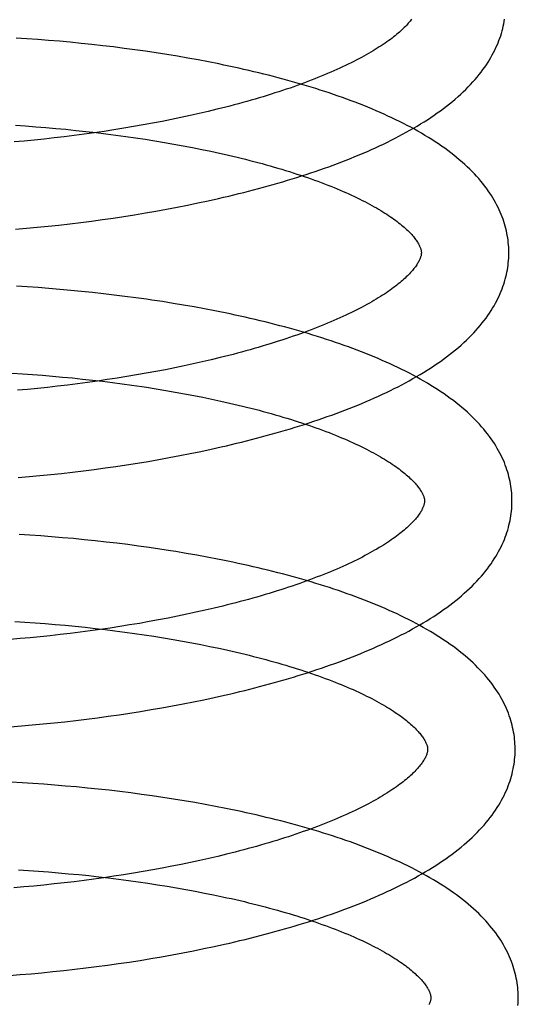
# Model space of a CAD drawing. Header units: inches. Extents: x 0 to 200, y 0 to 129.
# Tile 22 of 98: x 30.007 to 30.121, y 49.511 to 49.736. Entities that reach past the tile are written whole.
import ezdxf

# ---------------------------------------------------------------- set-up
doc = ezdxf.new("R2010")
doc.units = ezdxf.units.IN
doc.header["$LTSCALE"] = 11
doc.header["$MEASUREMENT"] = 0
doc.linetypes.add('HIDDEN', pattern=[0.2, 0.1, -0.1])
doc.layers.add('DEFAULT_2', color=8, linetype='HIDDEN')

msp = doc.modelspace()

# ---------------------------------------------------------------- linework, layer by layer
at = {"layer": 'DEFAULT_2', "color": 8, "linetype": 'HIDDEN'}
for p, q in [((30.00839, 49.73161), (30.00592, 49.73176)), ((30.01086, 49.73143), (30.00839, 49.73161)), ((30.01334, 49.73124), (30.01086, 49.73143)), ((30.01582, 49.73103), (30.01334, 49.73124)), ((30.0183, 49.73081), (30.01582, 49.73103)), ((30.02077, 49.73056), (30.0183, 49.73081)), ((30.02325, 49.7303), (30.02077, 49.73056)), ((30.02572, 49.73003), (30.02325, 49.7303)), ((30.02818, 49.72973), (30.02572, 49.73003)), ((30.03064, 49.72942), (30.02818, 49.72973)), ((30.03309, 49.72909), (30.03064, 49.72942)), ((30.03553, 49.72875), (30.03309, 49.72909)), ((30.03796, 49.72839), (30.03553, 49.72875)), ((30.04038, 49.72801), (30.03796, 49.72839)), ((30.04278, 49.72761), (30.04038, 49.72801)), ((30.04517, 49.7272), (30.04278, 49.72761)), ((30.04755, 49.72676), (30.04517, 49.7272)), ((30.04991, 49.72631), (30.04755, 49.72676)), ((30.05184, 49.71548), (30.04981, 49.71499)), ((30.04145, 49.71315), (30.0393, 49.71272)), ((30.04358, 49.71359), (30.04145, 49.71315)), ((30.04568, 49.71404), (30.04358, 49.71359)), ((30.04776, 49.71451), (30.04568, 49.71404)), ((30.04981, 49.71499), (30.04776, 49.71451)), ((30.00578, 49.71183), (30.00808, 49.71167)), ((30.00808, 49.71167), (30.01039, 49.7115)), ((30.01039, 49.7115), (30.01269, 49.71132)), ((30.01269, 49.71132), (30.015, 49.71111)), ((30.015, 49.71111), (30.0173, 49.7109)), ((30.0173, 49.7109), (30.0196, 49.71067)), ((30.02828, 49.71078), (30.02603, 49.71044)), ((30.03051, 49.71114), (30.02828, 49.71078)), ((30.03274, 49.71152), (30.03051, 49.71114)), ((30.03494, 49.7119), (30.03274, 49.71152)), ((30.03713, 49.71231), (30.03494, 49.7119)), ((30.0393, 49.71272), (30.03713, 49.71231)), ((30.01236, 49.70868), (30.01007, 49.70844)), ((30.01465, 49.70894), (30.01236, 49.70868)), ((30.01694, 49.70921), (30.01465, 49.70894)), ((30.01922, 49.70949), (30.01694, 49.70921)), ((30.0215, 49.70979), (30.01922, 49.70949)), ((30.0196, 49.71067), (30.02189, 49.71042)), ((30.02377, 49.71011), (30.0215, 49.70979)), ((30.02189, 49.71042), (30.02418, 49.71016)), ((30.02603, 49.71044), (30.02377, 49.71011)), ((30.02418, 49.71016), (30.02645, 49.70988)), ((30.02645, 49.70988), (30.02872, 49.70959)), ((30.02872, 49.70959), (30.03097, 49.70929)), ((30.03097, 49.70929), (30.03321, 49.70896)), ((30.03321, 49.70896), (30.03543, 49.70863)), ((30.03543, 49.70863), (30.03763, 49.70828)), ((30.00778, 49.70822), (30.00549, 49.70801)), ((30.01007, 49.70844), (30.00778, 49.70822)), ((30.03763, 49.70828), (30.03982, 49.70792)), ((30.03982, 49.70792), (30.04198, 49.70754)), ((30.04198, 49.70754), (30.04413, 49.70715)), ((30.04413, 49.70715), (30.04624, 49.70674)), ((30.04624, 49.70674), (30.04834, 49.70632)), ((30.04984, 49.69457), (30.05218, 49.69509)), ((30.04031, 49.69264), (30.04272, 49.6931)), ((30.04272, 49.6931), (30.04511, 49.69357)), ((30.04511, 49.69357), (30.04748, 49.69406)), ((30.04748, 49.69406), (30.04984, 49.69457)), ((30.02563, 49.69027), (30.0281, 49.69062)), ((30.0281, 49.69062), (30.03056, 49.69099)), ((30.03056, 49.69099), (30.03301, 49.69138)), ((30.03301, 49.69138), (30.03546, 49.69178)), ((30.03546, 49.69178), (30.03789, 49.6922)), ((30.03789, 49.6922), (30.04031, 49.69264)), ((30.00581, 49.68805), (30.00829, 49.68827)), ((30.00829, 49.68827), (30.01076, 49.6885)), ((30.01076, 49.6885), (30.01324, 49.68875)), ((30.01324, 49.68875), (30.01572, 49.68902)), ((30.01572, 49.68902), (30.0182, 49.68931)), ((30.0182, 49.68931), (30.02068, 49.68961)), ((30.02068, 49.68961), (30.02316, 49.68993)), ((30.02316, 49.68993), (30.02563, 49.69027)), ((30.00847, 49.67486), (30.00599, 49.67501)), ((30.01095, 49.67469), (30.00847, 49.67486)), ((30.01343, 49.6745), (30.01095, 49.67469)), ((30.01592, 49.67429), (30.01343, 49.6745)), ((30.01841, 49.67407), (30.01592, 49.67429)), ((30.02089, 49.67383), (30.01841, 49.67407)), ((30.02338, 49.67358), (30.02089, 49.67383)), ((30.02586, 49.6733), (30.02338, 49.67358)), ((30.02833, 49.67301), (30.02586, 49.6733)), ((30.0308, 49.6727), (30.02833, 49.67301)), ((30.03326, 49.67238), (30.0308, 49.6727)), ((30.03937, 49.67149), (30.03694, 49.67186)), ((30.0418, 49.6711), (30.03937, 49.67149)), ((30.04421, 49.6707), (30.0418, 49.6711)), ((30.0466, 49.67028), (30.04421, 49.6707)), ((30.04898, 49.66984), (30.0466, 49.67028)), ((30.0443, 49.6568), (30.04218, 49.65636)), ((30.04641, 49.65725), (30.0443, 49.6568)), ((30.04848, 49.65772), (30.04641, 49.65725)), ((30.05054, 49.6582), (30.04848, 49.65772)), ((30.05256, 49.65869), (30.05054, 49.6582)), ((30.00505, 49.65512), (30.00734, 49.65498)), ((30.00734, 49.65498), (30.00964, 49.65482)), ((30.00964, 49.65482), (30.01194, 49.65464)), ((30.01194, 49.65464), (30.01423, 49.65445)), ((30.01423, 49.65445), (30.01653, 49.65425)), ((30.03346, 49.65473), (30.03124, 49.65435)), ((30.03567, 49.65511), (30.03346, 49.65473)), ((30.03786, 49.65551), (30.03567, 49.65511)), ((30.04003, 49.65593), (30.03786, 49.65551)), ((30.04218, 49.65636), (30.04003, 49.65593)), ((30.01766, 49.65242), (30.01537, 49.65215)), ((30.01653, 49.65425), (30.01882, 49.65403)), ((30.01994, 49.6527), (30.01766, 49.65242)), ((30.01882, 49.65403), (30.0211, 49.65379)), ((30.02222, 49.653), (30.01994, 49.6527)), ((30.0211, 49.65379), (30.02338, 49.65354)), ((30.02449, 49.65332), (30.02222, 49.653)), ((30.02338, 49.65354), (30.02565, 49.65328)), ((30.02675, 49.65365), (30.02449, 49.65332)), ((30.02565, 49.65328), (30.02792, 49.653)), ((30.029, 49.65399), (30.02675, 49.65365)), ((30.02792, 49.653), (30.03017, 49.6527)), ((30.03124, 49.65435), (30.029, 49.65399)), ((30.03017, 49.6527), (30.0324, 49.65239)), ((30.0085, 49.65143), (30.00621, 49.65122)), ((30.01079, 49.65165), (30.0085, 49.65143)), ((30.01308, 49.65189), (30.01079, 49.65165)), ((30.01537, 49.65215), (30.01308, 49.65189)), ((30.03573, 49.6519), (30.03793, 49.65156)), ((30.03793, 49.65156), (30.04011, 49.6512)), ((30.04011, 49.6512), (30.04227, 49.65082)), ((30.04227, 49.65082), (30.04441, 49.65044)), ((30.04441, 49.65044), (30.04652, 49.65004)), ((30.04652, 49.65004), (30.04861, 49.64962)), ((30.04861, 49.64962), (30.05067, 49.6492)), ((30.04334, 49.63629), (30.04574, 49.63676)), ((30.04574, 49.63676), (30.04812, 49.63725)), ((30.04812, 49.63725), (30.05048, 49.63776)), ((30.05048, 49.63776), (30.05282, 49.63828)), ((30.02872, 49.63381), (30.03118, 49.63418)), ((30.03118, 49.63418), (30.03363, 49.63457)), ((30.03363, 49.63457), (30.03608, 49.63497)), ((30.03608, 49.63497), (30.03851, 49.6354)), ((30.03851, 49.6354), (30.04093, 49.63583)), ((30.04093, 49.63583), (30.04334, 49.63629)), ((30.01136, 49.6317), (30.01384, 49.63195)), ((30.01384, 49.63195), (30.01633, 49.63222)), ((30.01633, 49.63222), (30.01881, 49.6325)), ((30.01881, 49.6325), (30.02129, 49.6328)), ((30.02129, 49.6328), (30.02377, 49.63312)), ((30.02377, 49.63312), (30.02625, 49.63346)), ((30.02625, 49.63346), (30.02872, 49.63381)), ((30.00641, 49.63125), (30.00889, 49.63147)), ((30.00889, 49.63147), (30.01136, 49.6317)), ((30.00906, 49.61808), (30.00658, 49.61823)), ((30.01154, 49.6179), (30.00906, 49.61808)), ((30.01403, 49.61772), (30.01154, 49.6179)), ((30.01652, 49.61751), (30.01403, 49.61772)), ((30.01901, 49.61729), (30.01652, 49.61751)), ((30.0215, 49.61705), (30.01901, 49.61729)), ((30.02398, 49.6168), (30.0215, 49.61705)), ((30.02647, 49.61652), (30.02398, 49.6168)), ((30.02894, 49.61623), (30.02647, 49.61652)), ((30.03142, 49.61592), (30.02894, 49.61623)), ((30.03388, 49.6156), (30.03142, 49.61592)), ((30.03633, 49.61526), (30.03388, 49.6156)), ((30.03878, 49.6149), (30.03633, 49.61526)), ((30.04483, 49.61392), (30.04242, 49.61433)), ((30.04723, 49.6135), (30.04483, 49.61392)), ((30.04961, 49.61306), (30.04723, 49.6135)), ((30.04704, 49.60044), (30.04494, 49.59999)), ((30.04912, 49.60091), (30.04704, 49.60044)), ((30.05117, 49.60139), (30.04912, 49.60091)), ((30.05319, 49.60187), (30.05117, 49.60139)), ((30.00565, 49.59834), (30.00794, 49.5982)), ((30.00794, 49.5982), (30.01024, 49.59804)), ((30.0363, 49.59831), (30.03409, 49.59792)), ((30.03849, 49.59871), (30.0363, 49.59831)), ((30.04066, 49.59912), (30.03849, 49.59871)), ((30.04281, 49.59955), (30.04066, 49.59912)), ((30.04494, 49.59999), (30.04281, 49.59955)), ((30.01024, 49.59804), (30.01253, 49.59786)), ((30.01253, 49.59786), (30.01483, 49.59767)), ((30.01483, 49.59767), (30.01712, 49.59747)), ((30.01712, 49.59747), (30.01941, 49.59725)), ((30.02058, 49.5959), (30.0183, 49.59562)), ((30.01941, 49.59725), (30.0217, 49.59702)), ((30.02286, 49.5962), (30.02058, 49.5959)), ((30.0217, 49.59702), (30.02398, 49.59677)), ((30.02513, 49.59652), (30.02286, 49.5962)), ((30.02398, 49.59677), (30.02625, 49.5965)), ((30.02739, 49.59685), (30.02513, 49.59652)), ((30.02625, 49.5965), (30.02851, 49.59622)), ((30.02964, 49.59719), (30.02739, 49.59685)), ((30.02851, 49.59622), (30.03076, 49.59593)), ((30.03187, 49.59755), (30.02964, 49.59719)), ((30.03076, 49.59593), (30.033, 49.59562)), ((30.03409, 49.59792), (30.03187, 49.59755)), ((30.00686, 49.59442), (30.00457, 49.59422)), ((30.00914, 49.59463), (30.00686, 49.59442)), ((30.01143, 49.59485), (30.00914, 49.59463)), ((30.01372, 49.59509), (30.01143, 49.59485)), ((30.01601, 49.59535), (30.01372, 49.59509)), ((30.0183, 49.59562), (30.01601, 49.59535)), ((30.033, 49.59562), (30.03522, 49.5953)), ((30.03522, 49.5953), (30.03743, 49.59496)), ((30.03743, 49.59496), (30.03962, 49.59461)), ((30.03962, 49.59461), (30.04179, 49.59424)), ((30.04179, 49.59424), (30.04394, 49.59386)), ((30.04394, 49.59386), (30.04606, 49.59347)), ((30.04606, 49.59347), (30.04817, 49.59306)), ((30.04817, 49.59306), (30.05024, 49.59265)), ((30.04647, 49.57997), (30.04885, 49.58046)), ((30.04885, 49.58046), (30.05121, 49.58097)), ((30.05121, 49.58097), (30.05355, 49.58149)), ((30.03436, 49.57778), (30.03681, 49.57818)), ((30.03681, 49.57818), (30.03924, 49.57861)), ((30.03924, 49.57861), (30.04167, 49.57905)), ((30.04167, 49.57905), (30.04408, 49.5795)), ((30.04408, 49.5795), (30.04647, 49.57997)), ((30.01706, 49.57543), (30.01954, 49.57571)), ((30.01954, 49.57571), (30.02202, 49.57601)), ((30.02202, 49.57601), (30.0245, 49.57633)), ((30.0245, 49.57633), (30.02698, 49.57667)), ((30.02698, 49.57667), (30.02945, 49.57702)), ((30.02945, 49.57702), (30.03191, 49.57739)), ((30.03191, 49.57739), (30.03436, 49.57778)), ((30.00467, 49.57426), (30.00714, 49.57446)), ((30.00714, 49.57446), (30.00962, 49.57468)), ((30.00962, 49.57468), (30.01209, 49.57491)), ((30.01209, 49.57491), (30.01458, 49.57516)), ((30.01458, 49.57516), (30.01706, 49.57543)), ((30.00729, 49.56144), (30.00482, 49.56158)), ((30.00977, 49.56128), (30.00729, 49.56144)), ((30.01225, 49.56111), (30.00977, 49.56128)), ((30.01474, 49.56093), (30.01225, 49.56111)), ((30.01723, 49.56072), (30.01474, 49.56093)), ((30.01972, 49.5605), (30.01723, 49.56072)), ((30.02221, 49.56026), (30.01972, 49.5605)), ((30.02469, 49.56001), (30.02221, 49.56026)), ((30.02717, 49.55973), (30.02469, 49.56001)), ((30.02965, 49.55944), (30.02717, 49.55973)), ((30.03212, 49.55914), (30.02965, 49.55944)), ((30.03459, 49.55881), (30.03212, 49.55914)), ((30.03704, 49.55847), (30.03459, 49.55881)), ((30.03949, 49.55811), (30.03704, 49.55847)), ((30.04192, 49.55773), (30.03949, 49.55811)), ((30.04434, 49.55734), (30.04192, 49.55773)), ((30.04674, 49.55693), (30.04434, 49.55734)), ((30.04913, 49.5565), (30.04674, 49.55693)), ((30.05151, 49.55605), (30.04913, 49.5565)), ((30.04996, 49.54415), (30.04789, 49.54368)), ((30.05201, 49.54462), (30.04996, 49.54415)), ((30.05404, 49.54511), (30.05201, 49.54462)), ((30.03934, 49.54194), (30.03715, 49.54154)), ((30.04151, 49.54236), (30.03934, 49.54194)), ((30.04366, 49.54278), (30.04151, 49.54236)), ((30.04579, 49.54323), (30.04366, 49.54278)), ((30.04789, 49.54368), (30.04579, 49.54323)), ((30.00646, 49.54154), (30.00875, 49.5414)), ((30.00875, 49.5414), (30.01104, 49.54124)), ((30.01104, 49.54124), (30.01334, 49.54107)), ((30.01334, 49.54107), (30.01564, 49.54088)), ((30.01564, 49.54088), (30.01793, 49.54067)), ((30.01793, 49.54067), (30.02022, 49.54045)), ((30.02022, 49.54045), (30.02251, 49.54022)), ((30.02251, 49.54022), (30.02479, 49.53997)), ((30.02598, 49.53974), (30.02372, 49.53943)), ((30.02479, 49.53997), (30.02706, 49.5397)), ((30.02824, 49.54007), (30.02598, 49.53974)), ((30.02706, 49.5397), (30.02933, 49.53942)), ((30.03049, 49.54042), (30.02824, 49.54007)), ((30.03273, 49.54078), (30.03049, 49.54042)), ((30.03495, 49.54115), (30.03273, 49.54078)), ((30.03715, 49.54154), (30.03495, 49.54115)), ((30.00771, 49.53764), (30.00543, 49.53744)), ((30.01, 49.53785), (30.00771, 49.53764)), ((30.01229, 49.53807), (30.01, 49.53785)), ((30.01458, 49.53832), (30.01229, 49.53807)), ((30.01687, 49.53857), (30.01458, 49.53832)), ((30.01916, 49.53884), (30.01687, 49.53857)), ((30.02144, 49.53913), (30.01916, 49.53884)), ((30.02372, 49.53943), (30.02144, 49.53913)), ((30.02933, 49.53942), (30.03158, 49.53913)), ((30.03158, 49.53913), (30.03382, 49.53882)), ((30.03382, 49.53882), (30.03604, 49.53849)), ((30.03604, 49.53849), (30.03825, 49.53815)), ((30.03825, 49.53815), (30.04044, 49.5378)), ((30.04044, 49.5378), (30.04261, 49.53743)), ((30.04261, 49.53743), (30.04475, 49.53705)), ((30.04475, 49.53705), (30.04688, 49.53666)), ((30.04688, 49.53666), (30.04898, 49.53625)), ((30.04898, 49.53625), (30.05106, 49.53583)), ((30.04884, 49.52352), (30.05122, 49.52403)), ((30.05122, 49.52403), (30.05359, 49.52455)), ((30.03671, 49.52126), (30.03916, 49.52167)), ((30.03916, 49.52167), (30.0416, 49.52211)), ((30.0416, 49.52211), (30.04403, 49.52256)), ((30.04403, 49.52256), (30.04644, 49.52303)), ((30.04644, 49.52303), (30.04884, 49.52352)), ((30.02182, 49.51911), (30.02432, 49.51942)), ((30.02432, 49.51942), (30.02681, 49.51976)), ((30.02681, 49.51976), (30.02929, 49.5201)), ((30.02929, 49.5201), (30.03177, 49.52047)), ((30.03177, 49.52047), (30.03425, 49.52085)), ((30.03425, 49.52085), (30.03671, 49.52126)), ((30.00438, 49.51739), (30.00686, 49.51758)), ((30.00686, 49.51758), (30.00934, 49.5178)), ((30.00934, 49.5178), (30.01183, 49.51802)), ((30.01183, 49.51802), (30.01433, 49.51827)), ((30.01433, 49.51827), (30.01683, 49.51853)), ((30.01683, 49.51853), (30.01932, 49.51881)), ((30.01932, 49.51881), (30.02182, 49.51911))]:
    msp.add_line(p, q, dxfattribs=at)
for points in [[(30.09632, 49.73607), (30.09615, 49.73585), (30.09597, 49.73562), (30.09578, 49.73539), (30.09558, 49.73516), (30.09536, 49.73492), (30.09514, 49.73468), (30.0949, 49.73443), (30.09465, 49.73418), (30.09439, 49.73393), (30.09411, 49.73367), (30.09383, 49.7334), (30.09353, 49.73314), (30.09322, 49.73287), (30.09289, 49.7326), (30.09256, 49.73232), (30.09221, 49.73205), (30.09185, 49.73177), (30.09147, 49.73148), (30.09109, 49.7312), (30.09068, 49.73091), (30.09027, 49.73062), (30.08984, 49.73033), (30.0894, 49.73003), (30.08895, 49.72974), (30.08848, 49.72944), (30.088, 49.72914), (30.08751, 49.72884), (30.08701, 49.72854), (30.08649, 49.72823), (30.08595, 49.72793), (30.08541, 49.72763), (30.08485, 49.72732), (30.08427, 49.72701), (30.08369, 49.72671), (30.08309, 49.7264), (30.08248, 49.72609), (30.08185, 49.72578), (30.08121, 49.72548), (30.08056, 49.72517), (30.0799, 49.72486), (30.07923, 49.72455), (30.07854, 49.72425), (30.07784, 49.72394), (30.07713, 49.72364), (30.07641, 49.72333), (30.07567, 49.72303), (30.07493, 49.72273), (30.07417, 49.72243), (30.0734, 49.72213), (30.07261, 49.72183), (30.07182, 49.72153), (30.07102, 49.72123), (30.0702, 49.72094), (30.06937, 49.72065), (30.06854, 49.72035), (30.06769, 49.72006), (30.06683, 49.71978), (30.06596, 49.71949), (30.06509, 49.71921), (30.0642, 49.71892), (30.0633, 49.71865), (30.06239, 49.71837), (30.06148, 49.71809), (30.06055, 49.71782), (30.05962, 49.71755), (30.05867, 49.71728), (30.05772, 49.71702), (30.05676, 49.71675), (30.05579, 49.71649), (30.05481, 49.71623), (30.05383, 49.71598), (30.05284, 49.71573), (30.05184, 49.71548)], [(30.05218, 49.69509), (30.05335, 49.69536), (30.05451, 49.69563), (30.05566, 49.69591), (30.05681, 49.69619), (30.05795, 49.69648), (30.05908, 49.69677), (30.06022, 49.69706), (30.06134, 49.69736), (30.06246, 49.69766), (30.06357, 49.69797), (30.06468, 49.69828), (30.06578, 49.6986), (30.06687, 49.69892), (30.06796, 49.69924), (30.06903, 49.69957), (30.07011, 49.6999), (30.07117, 49.70024), (30.07223, 49.70058), (30.07328, 49.70093), (30.07432, 49.70128), (30.07536, 49.70164), (30.07638, 49.702), (30.0774, 49.70236), (30.07842, 49.70273), (30.07942, 49.7031), (30.08041, 49.70348), (30.0814, 49.70387), (30.08238, 49.70425), (30.08335, 49.70465), (30.08431, 49.70505), (30.08526, 49.70545), (30.08621, 49.70586), (30.08714, 49.70627), (30.08807, 49.70669), (30.08898, 49.70711), (30.08989, 49.70754), (30.09079, 49.70797), (30.09167, 49.70841), (30.09255, 49.70886), (30.09342, 49.70931), (30.09427, 49.70976), (30.09512, 49.71022), (30.09595, 49.71069), (30.09677, 49.71116), (30.09759, 49.71164), (30.09839, 49.71212), (30.09918, 49.71262), (30.09995, 49.71311), (30.10072, 49.71361), (30.10147, 49.71412), (30.10221, 49.71464), (30.10293, 49.71516), (30.10364, 49.71568), (30.10433, 49.71621), (30.10501, 49.71675), (30.10567, 49.71729), (30.10632, 49.71783), (30.10695, 49.71838), (30.10756, 49.71893), (30.10815, 49.71949), (30.10873, 49.72004), (30.10929, 49.7206), (30.10982, 49.72117), (30.11034, 49.72173), (30.11084, 49.7223), (30.11132, 49.72286), (30.11178, 49.72343), (30.11222, 49.72399), (30.11264, 49.72456), (30.11305, 49.72512), (30.11343, 49.72568), (30.1138, 49.72624), (30.11414, 49.7268), (30.11447, 49.72736), (30.11478, 49.72792), (30.11508, 49.72847), (30.11535, 49.72902), (30.11561, 49.72958), (30.11586, 49.73012), (30.11609, 49.73067), (30.1163, 49.73122), (30.1165, 49.73176), (30.11669, 49.73231), (30.11686, 49.73285), (30.11701, 49.73339), (30.11715, 49.73393), (30.11728, 49.73447), (30.1174, 49.73501), (30.1175, 49.73555), (30.11759, 49.73609)], [(30.11856, 49.68296), (30.11855, 49.68341), (30.11852, 49.68394), (30.11849, 49.68448), (30.11844, 49.68501), (30.11838, 49.68554), (30.1183, 49.68607), (30.11821, 49.68661), (30.11811, 49.68714), (30.118, 49.68768), (30.11787, 49.68821), (30.11773, 49.68874), (30.11758, 49.68928), (30.11741, 49.68981), (30.11723, 49.69035), (30.11703, 49.69089), (30.11682, 49.69142), (30.11659, 49.69196), (30.11635, 49.6925), (30.11609, 49.69305), (30.11582, 49.69359), (30.11553, 49.69413), (30.11523, 49.69468), (30.1149, 49.69522), (30.11456, 49.69577), (30.11421, 49.69632), (30.11383, 49.69687), (30.11344, 49.69742), (30.11302, 49.69797), (30.11259, 49.69852), (30.11214, 49.69907), (30.11167, 49.69962), (30.11119, 49.70016), (30.11068, 49.70071), (30.11015, 49.70126), (30.10961, 49.7018), (30.10904, 49.70235), (30.10846, 49.70289), (30.10786, 49.70342), (30.10724, 49.70396), (30.1066, 49.70449), (30.10595, 49.70502), (30.10528, 49.70554), (30.10459, 49.70606), (30.10389, 49.70657), (30.10317, 49.70707), (30.10244, 49.70758), (30.10169, 49.70807), (30.10093, 49.70856), (30.10016, 49.70904), (30.09938, 49.70952), (30.09858, 49.70999), (30.09777, 49.71045), (30.09696, 49.71091), (30.09613, 49.71136), (30.09529, 49.71181), (30.09444, 49.71224), (30.09358, 49.71268), (30.0927, 49.71311), (30.09182, 49.71353), (30.09093, 49.71394), (30.09003, 49.71435), (30.08912, 49.71476), (30.0882, 49.71516), (30.08727, 49.71555), (30.08633, 49.71594), (30.08538, 49.71633), (30.08443, 49.7167), (30.08346, 49.71708), (30.08249, 49.71745), (30.08151, 49.71781), (30.08052, 49.71817), (30.07952, 49.71852), (30.07851, 49.71887), (30.0775, 49.71921), (30.07647, 49.71955), (30.07544, 49.71988), (30.07441, 49.72021), (30.07336, 49.72054), (30.07231, 49.72086), (30.07125, 49.72117), (30.07018, 49.72148), (30.06911, 49.72179), (30.06803, 49.72209), (30.06694, 49.72239), (30.06585, 49.72268), (30.06475, 49.72297), (30.06364, 49.72325), (30.06253, 49.72353), (30.06141, 49.72381), (30.06028, 49.72408), (30.05915, 49.72434), (30.05801, 49.72461), (30.05687, 49.72486), (30.05572, 49.72512), (30.05457, 49.72536), (30.05341, 49.72561), (30.05225, 49.72585), (30.04991, 49.72631)], [(30.04834, 49.70632), (30.0504, 49.70589), (30.05142, 49.70567), (30.05244, 49.70545), (30.05345, 49.70522), (30.05445, 49.70499), (30.05544, 49.70476), (30.05642, 49.70453), (30.0574, 49.70429), (30.05836, 49.70405), (30.05932, 49.7038), (30.06027, 49.70356), (30.06121, 49.70331), (30.06214, 49.70305), (30.06307, 49.7028), (30.06398, 49.70254), (30.06488, 49.70228), (30.06577, 49.70202), (30.06666, 49.70176), (30.06753, 49.70149), (30.06839, 49.70122), (30.06925, 49.70095), (30.07009, 49.70068), (30.07092, 49.70041), (30.07174, 49.70013), (30.07255, 49.69985), (30.07335, 49.69957), (30.07413, 49.69929), (30.07491, 49.69901), (30.07567, 49.69873), (30.07642, 49.69844), (30.07716, 49.69815), (30.07789, 49.69787), (30.0786, 49.69758), (30.0793, 49.69729), (30.07999, 49.697), (30.08067, 49.69671), (30.08133, 49.69642), (30.08199, 49.69612), (30.08262, 49.69583), (30.08325, 49.69554), (30.08386, 49.69524), (30.08447, 49.69495), (30.08505, 49.69466), (30.08563, 49.69437), (30.08619, 49.69407), (30.08674, 49.69378), (30.08727, 49.69349), (30.08779, 49.6932), (30.0883, 49.69291), (30.08879, 49.69262), (30.08928, 49.69233), (30.08974, 49.69205), (30.0902, 49.69176), (30.09064, 49.69148), (30.09106, 49.6912), (30.09148, 49.69092), (30.09188, 49.69064), (30.09227, 49.69036), (30.09264, 49.69009), (30.093, 49.68982), (30.09335, 49.68955), (30.09368, 49.68929), (30.094, 49.68902), (30.09431, 49.68876), (30.09461, 49.68851), (30.0949, 49.68825), (30.09517, 49.688), (30.09543, 49.68776), (30.09568, 49.68752), (30.09591, 49.68728), (30.09613, 49.68704), (30.09635, 49.68681), (30.09655, 49.68659), (30.09674, 49.68637), (30.09692, 49.68615), (30.09709, 49.68594), (30.09724, 49.68573), (30.09739, 49.68552), (30.09753, 49.68532), (30.09766, 49.68513), (30.09778, 49.68494), (30.09789, 49.68475), (30.09799, 49.68457), (30.09808, 49.68439), (30.09817, 49.68421), (30.09824, 49.68404), (30.09831, 49.68388), (30.09837, 49.68372), (30.09841, 49.68358), (30.09845, 49.68344), (30.09849, 49.6833), (30.09851, 49.68317), (30.09853, 49.68305), (30.09855, 49.68293), (30.09856, 49.68281), (30.09856, 49.68271)], [(30.09856, 49.68271), (30.09856, 49.6826), (30.09855, 49.68249), (30.09854, 49.68237), (30.09853, 49.68225), (30.0985, 49.68212), (30.09848, 49.68199), (30.09844, 49.68185), (30.0984, 49.68171), (30.09835, 49.68155), (30.09829, 49.6814), (30.09822, 49.68123), (30.09814, 49.68105), (30.09806, 49.68088), (30.09796, 49.68069), (30.09786, 49.6805), (30.09775, 49.68031), (30.09762, 49.68011), (30.09749, 49.67991), (30.09735, 49.6797), (30.0972, 49.67949), (30.09704, 49.67928), (30.09687, 49.67906), (30.09669, 49.67883), (30.0965, 49.6786), (30.0963, 49.67837), (30.09608, 49.67813), (30.09586, 49.67789), (30.09562, 49.67764), (30.09537, 49.67739), (30.09511, 49.67713), (30.09483, 49.67688), (30.09455, 49.67662), (30.09425, 49.67635), (30.09394, 49.67608), (30.09362, 49.67581), (30.09328, 49.67554), (30.09293, 49.67526), (30.09257, 49.67498), (30.0922, 49.67469), (30.09181, 49.67441), (30.09141, 49.67412), (30.09099, 49.67383), (30.09056, 49.67354), (30.09012, 49.67324), (30.08967, 49.67295), (30.0892, 49.67265), (30.08872, 49.67235), (30.08823, 49.67205), (30.08773, 49.67175), (30.08721, 49.67144), (30.08667, 49.67114), (30.08613, 49.67083), (30.08557, 49.67053), (30.08499, 49.67022), (30.08441, 49.66991), (30.08381, 49.66961), (30.0832, 49.6693), (30.08257, 49.66899), (30.08194, 49.66868), (30.08129, 49.66838), (30.08062, 49.66807), (30.07995, 49.66776), (30.07926, 49.66746), (30.07856, 49.66715), (30.07785, 49.66685), (30.07713, 49.66654), (30.0764, 49.66624), (30.07565, 49.66594), (30.07489, 49.66564), (30.07412, 49.66534), (30.07334, 49.66504), (30.07254, 49.66474), (30.07174, 49.66444), (30.07092, 49.66415), (30.0701, 49.66386), (30.06926, 49.66356), (30.06841, 49.66327), (30.06755, 49.66299), (30.06669, 49.6627), (30.06581, 49.66242), (30.06492, 49.66213), (30.06402, 49.66185), (30.06312, 49.66158), (30.0622, 49.6613), (30.06127, 49.66103), (30.06034, 49.66076), (30.0594, 49.66049), (30.05844, 49.66023), (30.05748, 49.65996), (30.05651, 49.6597), (30.05554, 49.65944), (30.05455, 49.65919), (30.05356, 49.65894), (30.05256, 49.65869)], [(30.05282, 49.63828), (30.05399, 49.63855), (30.05515, 49.63882), (30.0563, 49.6391), (30.05745, 49.63938), (30.05859, 49.63967), (30.05973, 49.63996), (30.06086, 49.64025), (30.06199, 49.64055), (30.06311, 49.64085), (30.06422, 49.64116), (30.06533, 49.64147), (30.06643, 49.64179), (30.06752, 49.64211), (30.06861, 49.64243), (30.06969, 49.64276), (30.07076, 49.64309), (30.07183, 49.64343), (30.07289, 49.64377), (30.07394, 49.64412), (30.07498, 49.64447), (30.07602, 49.64483), (30.07705, 49.64519), (30.07807, 49.64555), (30.07908, 49.64592), (30.08009, 49.64629), (30.08108, 49.64667), (30.08207, 49.64706), (30.08305, 49.64744), (30.08402, 49.64784), (30.08498, 49.64823), (30.08594, 49.64864), (30.08688, 49.64904), (30.08782, 49.64946), (30.08874, 49.64988), (30.08966, 49.6503), (30.09057, 49.65073), (30.09147, 49.65116), (30.09235, 49.6516), (30.09323, 49.65204), (30.0941, 49.65249), (30.09496, 49.65295), (30.0958, 49.65341), (30.09664, 49.65388), (30.09746, 49.65435), (30.09828, 49.65483), (30.09908, 49.65532), (30.09987, 49.65581), (30.10064, 49.6563), (30.10141, 49.65681), (30.10216, 49.65731), (30.1029, 49.65783), (30.10363, 49.65835), (30.10433, 49.65887), (30.10503, 49.6594), (30.10571, 49.65994), (30.10637, 49.66048), (30.10702, 49.66102), (30.10765, 49.66157), (30.10826, 49.66212), (30.10886, 49.66268), (30.10943, 49.66324), (30.10999, 49.6638), (30.11053, 49.66436), (30.11105, 49.66493), (30.11155, 49.66549), (30.11203, 49.66606), (30.11249, 49.66662), (30.11293, 49.66719), (30.11336, 49.66775), (30.11376, 49.66832), (30.11414, 49.66888), (30.11451, 49.66944), (30.11486, 49.67), (30.11519, 49.67056), (30.1155, 49.67112), (30.11579, 49.67167), (30.11607, 49.67222), (30.11633, 49.67278), (30.11658, 49.67333), (30.11681, 49.67387), (30.11702, 49.67442), (30.11722, 49.67497), (30.1174, 49.67551), (30.11758, 49.67606), (30.11773, 49.6766), (30.11787, 49.67714), (30.118, 49.67768), (30.11812, 49.67822), (30.11822, 49.67876), (30.11831, 49.6793), (30.11838, 49.67983), (30.11844, 49.68037), (30.11849, 49.68091), (30.11853, 49.68144), (30.11855, 49.68198), (30.11856, 49.68252), (30.11856, 49.68296)], [(30.03694, 49.67186), (30.03571, 49.67203), (30.03326, 49.67238)], [(30.11928, 49.62617), (30.11927, 49.62662), (30.11924, 49.62716), (30.11921, 49.62769), (30.11916, 49.62823), (30.1191, 49.62876), (30.11902, 49.6293), (30.11893, 49.62983), (30.11883, 49.63037), (30.11872, 49.6309), (30.11859, 49.63144), (30.11845, 49.63197), (30.11829, 49.63251), (30.11812, 49.63305), (30.11794, 49.63359), (30.11774, 49.63413), (30.11753, 49.63467), (30.1173, 49.63521), (30.11705, 49.63575), (30.1168, 49.63629), (30.11652, 49.63684), (30.11623, 49.63738), (30.11592, 49.63793), (30.1156, 49.63848), (30.11525, 49.63903), (30.11489, 49.63958), (30.11451, 49.64013), (30.11411, 49.64068), (30.1137, 49.64123), (30.11326, 49.64179), (30.11281, 49.64234), (30.11233, 49.64289), (30.11184, 49.64345), (30.11133, 49.644), (30.11079, 49.64455), (30.11024, 49.6451), (30.10967, 49.64565), (30.10908, 49.64619), (30.10847, 49.64673), (30.10784, 49.64727), (30.1072, 49.6478), (30.10654, 49.64832), (30.10587, 49.64885), (30.10517, 49.64936), (30.10447, 49.64988), (30.10375, 49.65038), (30.10301, 49.65088), (30.10226, 49.65138), (30.1015, 49.65187), (30.10072, 49.65235), (30.09993, 49.65283), (30.09913, 49.6533), (30.09832, 49.65376), (30.09749, 49.65422), (30.09666, 49.65467), (30.09581, 49.65512), (30.09495, 49.65556), (30.09409, 49.65599), (30.09321, 49.65642), (30.09232, 49.65684), (30.09143, 49.65726), (30.09052, 49.65767), (30.0896, 49.65807), (30.08868, 49.65847), (30.08774, 49.65887), (30.0868, 49.65925), (30.08584, 49.65964), (30.08488, 49.66002), (30.08391, 49.66039), (30.08293, 49.66076), (30.08194, 49.66112), (30.08095, 49.66148), (30.07994, 49.66183), (30.07893, 49.66218), (30.07791, 49.66252), (30.07688, 49.66286), (30.07584, 49.6632), (30.0748, 49.66352), (30.07375, 49.66385), (30.07269, 49.66417), (30.07163, 49.66448), (30.07055, 49.66479), (30.06947, 49.6651), (30.06839, 49.6654), (30.06729, 49.6657), (30.06619, 49.66599), (30.06508, 49.66628), (30.06397, 49.66656), (30.06285, 49.66684), (30.06173, 49.66711), (30.06059, 49.66738), (30.05946, 49.66765), (30.05831, 49.66791), (30.05716, 49.66817), (30.05601, 49.66842), (30.05485, 49.66867), (30.05369, 49.66891), (30.05252, 49.66915), (30.05134, 49.66938), (30.04898, 49.66984)], [(30.0324, 49.65239), (30.03463, 49.65207), (30.03573, 49.6519)], [(30.05067, 49.6492), (30.0527, 49.64876), (30.05371, 49.64853), (30.05471, 49.64831), (30.0557, 49.64808), (30.05668, 49.64784), (30.05766, 49.64761), (30.05862, 49.64737), (30.05958, 49.64713), (30.06053, 49.64688), (30.06147, 49.64664), (30.0624, 49.64639), (30.06333, 49.64614), (30.06424, 49.64588), (30.06514, 49.64563), (30.06604, 49.64537), (30.06692, 49.6451), (30.0678, 49.64484), (30.06866, 49.64458), (30.06952, 49.64431), (30.07036, 49.64404), (30.07119, 49.64376), (30.07201, 49.64349), (30.07283, 49.64322), (30.07363, 49.64294), (30.07442, 49.64266), (30.07519, 49.64238), (30.07596, 49.6421), (30.07671, 49.64181), (30.07746, 49.64153), (30.07819, 49.64124), (30.0789, 49.64096), (30.07961, 49.64067), (30.0803, 49.64038), (30.08099, 49.64009), (30.08165, 49.6398), (30.08231, 49.63951), (30.08296, 49.63922), (30.08359, 49.63893), (30.08421, 49.63864), (30.08481, 49.63834), (30.08541, 49.63805), (30.08599, 49.63776), (30.08655, 49.63747), (30.08711, 49.63718), (30.08765, 49.63689), (30.08817, 49.6366), (30.08869, 49.63631), (30.08919, 49.63602), (30.08967, 49.63573), (30.09015, 49.63545), (30.09061, 49.63516), (30.09106, 49.63488), (30.09149, 49.6346), (30.09191, 49.63432), (30.09232, 49.63404), (30.09272, 49.63377), (30.0931, 49.63349), (30.09347, 49.63322), (30.09382, 49.63295), (30.09416, 49.63268), (30.09449, 49.63242), (30.09481, 49.63216), (30.09512, 49.6319), (30.09541, 49.63165), (30.09569, 49.6314), (30.09595, 49.63115), (30.09621, 49.63091), (30.09645, 49.63067), (30.09669, 49.63043), (30.09691, 49.6302), (30.09712, 49.62997), (30.09731, 49.62974), (30.0975, 49.62952), (30.09768, 49.62931), (30.09784, 49.6291), (30.098, 49.62889), (30.09814, 49.62869), (30.09828, 49.62849), (30.0984, 49.6283), (30.09852, 49.62811), (30.09863, 49.62792), (30.09873, 49.62774), (30.09882, 49.62756), (30.0989, 49.62739), (30.09898, 49.62722), (30.09904, 49.62706), (30.09909, 49.62691), (30.09914, 49.62677), (30.09918, 49.62663), (30.09921, 49.6265), (30.09924, 49.62637), (30.09925, 49.62625), (30.09927, 49.62614), (30.09928, 49.62602), (30.09928, 49.62592)], [(30.09928, 49.62592), (30.09928, 49.62581), (30.09927, 49.62569), (30.09926, 49.62557), (30.09925, 49.62545), (30.09922, 49.62532), (30.09919, 49.62519), (30.09916, 49.62505), (30.09911, 49.6249), (30.09906, 49.62474), (30.099, 49.62458), (30.09893, 49.62441), (30.09885, 49.62423), (30.09876, 49.62405), (30.09867, 49.62387), (30.09856, 49.62368), (30.09845, 49.62349), (30.09833, 49.62329), (30.09819, 49.62309), (30.09805, 49.62288), (30.0979, 49.62267), (30.09774, 49.62245), (30.09757, 49.62223), (30.09739, 49.62201), (30.09719, 49.62178), (30.09699, 49.62155), (30.09678, 49.62131), (30.09655, 49.62107), (30.09631, 49.62082), (30.09606, 49.62057), (30.0958, 49.62031), (30.09552, 49.62005), (30.09523, 49.61979), (30.09493, 49.61953), (30.09462, 49.61926), (30.0943, 49.61899), (30.09396, 49.61871), (30.09361, 49.61844), (30.09325, 49.61816), (30.09287, 49.61787), (30.09249, 49.61759), (30.09208, 49.6173), (30.09167, 49.61701), (30.09124, 49.61671), (30.0908, 49.61642), (30.09034, 49.61612), (30.08987, 49.61583), (30.08939, 49.61553), (30.0889, 49.61523), (30.08839, 49.61492), (30.08787, 49.61462), (30.08734, 49.61432), (30.08679, 49.61401), (30.08623, 49.61371), (30.08565, 49.6134), (30.08507, 49.61309), (30.08447, 49.61278), (30.08385, 49.61248), (30.08323, 49.61217), (30.08259, 49.61186), (30.08194, 49.61156), (30.08128, 49.61125), (30.0806, 49.61094), (30.07991, 49.61064), (30.07921, 49.61033), (30.0785, 49.61003), (30.07778, 49.60972), (30.07704, 49.60942), (30.0763, 49.60912), (30.07554, 49.60882), (30.07476, 49.60852), (30.07398, 49.60822), (30.07319, 49.60792), (30.07238, 49.60762), (30.07157, 49.60733), (30.07074, 49.60704), (30.0699, 49.60675), (30.06905, 49.60646), (30.06819, 49.60617), (30.06733, 49.60588), (30.06645, 49.6056), (30.06556, 49.60532), (30.06466, 49.60504), (30.06375, 49.60476), (30.06284, 49.60449), (30.06191, 49.60421), (30.06098, 49.60394), (30.06003, 49.60368), (30.05908, 49.60341), (30.05812, 49.60315), (30.05715, 49.60289), (30.05617, 49.60263), (30.05519, 49.60238), (30.05419, 49.60212), (30.05319, 49.60187)], [(30.05355, 49.58149), (30.05472, 49.58176), (30.05588, 49.58204), (30.05703, 49.58231), (30.05818, 49.58259), (30.05932, 49.58288), (30.06046, 49.58317), (30.06159, 49.58346), (30.06272, 49.58376), (30.06384, 49.58407), (30.06495, 49.58437), (30.06606, 49.58468), (30.06716, 49.585), (30.06826, 49.58532), (30.06934, 49.58564), (30.07042, 49.58597), (30.0715, 49.58631), (30.07256, 49.58664), (30.07362, 49.58699), (30.07467, 49.58733), (30.07572, 49.58768), (30.07675, 49.58804), (30.07778, 49.5884), (30.0788, 49.58876), (30.07981, 49.58913), (30.08082, 49.58951), (30.08181, 49.58989), (30.0828, 49.59027), (30.08378, 49.59066), (30.08475, 49.59105), (30.08572, 49.59145), (30.08667, 49.59185), (30.08761, 49.59226), (30.08855, 49.59267), (30.08948, 49.59309), (30.09039, 49.59351), (30.0913, 49.59394), (30.0922, 49.59438), (30.09309, 49.59481), (30.09396, 49.59526), (30.09483, 49.59571), (30.09569, 49.59616), (30.09653, 49.59663), (30.09737, 49.59709), (30.09819, 49.59757), (30.09901, 49.59805), (30.09981, 49.59853), (30.1006, 49.59902), (30.10138, 49.59952), (30.10215, 49.60002), (30.1029, 49.60053), (30.10364, 49.60105), (30.10436, 49.60157), (30.10507, 49.60209), (30.10577, 49.60262), (30.10644, 49.60316), (30.10711, 49.6037), (30.10775, 49.60424), (30.10838, 49.60479), (30.10899, 49.60534), (30.10959, 49.6059), (30.11016, 49.60646), (30.11072, 49.60702), (30.11126, 49.60758), (30.11178, 49.60814), (30.11228, 49.60871), (30.11276, 49.60927), (30.11322, 49.60984), (30.11366, 49.6104), (30.11408, 49.61096), (30.11448, 49.61153), (30.11486, 49.61209), (30.11523, 49.61265), (30.11558, 49.61321), (30.11591, 49.61377), (30.11622, 49.61432), (30.11651, 49.61488), (30.11679, 49.61543), (30.11705, 49.61598), (30.1173, 49.61653), (30.11753, 49.61708), (30.11774, 49.61763), (30.11794, 49.61818), (30.11812, 49.61872), (30.1183, 49.61926), (30.11845, 49.61981), (30.11859, 49.62035), (30.11872, 49.62089), (30.11884, 49.62143), (30.11894, 49.62197), (30.11903, 49.6225), (30.1191, 49.62304), (30.11916, 49.62358), (30.11921, 49.62412), (30.11925, 49.62465), (30.11927, 49.62519), (30.11928, 49.62573), (30.11928, 49.62617)], [(30.04242, 49.61433), (30.04121, 49.61452), (30.03878, 49.6149)], [(30.12, 49.56938), (30.11999, 49.56983), (30.11996, 49.57037), (30.11993, 49.5709), (30.11988, 49.57144), (30.11982, 49.57197), (30.11974, 49.57251), (30.11965, 49.57304), (30.11955, 49.57358), (30.11943, 49.57412), (30.11931, 49.57465), (30.11916, 49.57519), (30.11901, 49.57573), (30.11884, 49.57626), (30.11865, 49.5768), (30.11846, 49.57734), (30.11824, 49.57788), (30.11801, 49.57843), (30.11777, 49.57897), (30.11751, 49.57951), (30.11724, 49.58006), (30.11694, 49.5806), (30.11663, 49.58115), (30.11631, 49.5817), (30.11596, 49.58225), (30.1156, 49.5828), (30.11522, 49.58335), (30.11482, 49.5839), (30.11441, 49.58446), (30.11397, 49.58501), (30.11351, 49.58557), (30.11304, 49.58612), (30.11254, 49.58667), (30.11203, 49.58722), (30.1115, 49.58777), (30.11094, 49.58832), (30.11037, 49.58887), (30.10978, 49.58941), (30.10917, 49.58995), (30.10855, 49.59049), (30.1079, 49.59102), (30.10724, 49.59155), (30.10656, 49.59207), (30.10587, 49.59259), (30.10516, 49.5931), (30.10444, 49.59361), (30.10371, 49.59411), (30.10296, 49.5946), (30.10219, 49.59509), (30.10142, 49.59557), (30.10063, 49.59605), (30.09982, 49.59652), (30.09901, 49.59698), (30.09819, 49.59744), (30.09735, 49.59789), (30.0965, 49.59834), (30.09565, 49.59878), (30.09478, 49.59921), (30.0939, 49.59964), (30.09301, 49.60006), (30.09211, 49.60048), (30.0912, 49.60089), (30.09029, 49.6013), (30.08936, 49.6017), (30.08842, 49.60209), (30.08748, 49.60248), (30.08652, 49.60286), (30.08556, 49.60324), (30.08459, 49.60361), (30.08361, 49.60398), (30.08262, 49.60435), (30.08162, 49.6047), (30.08061, 49.60506), (30.0796, 49.60541), (30.07858, 49.60575), (30.07755, 49.60609), (30.07651, 49.60642), (30.07547, 49.60675), (30.07441, 49.60707), (30.07335, 49.60739), (30.07229, 49.60771), (30.07121, 49.60802), (30.07013, 49.60833), (30.06904, 49.60863), (30.06795, 49.60892), (30.06685, 49.60922), (30.06574, 49.6095), (30.06462, 49.60979), (30.0635, 49.61007), (30.06237, 49.61034), (30.06124, 49.61061), (30.0601, 49.61088), (30.05896, 49.61114), (30.05781, 49.61139), (30.05665, 49.61164), (30.05549, 49.61189), (30.05433, 49.61214), (30.05316, 49.61237), (30.05198, 49.61261), (30.04961, 49.61306)], [(30.05024, 49.59265), (30.05229, 49.59221), (30.05331, 49.59199), (30.05431, 49.59177), (30.05531, 49.59154), (30.0563, 49.59131), (30.05729, 49.59108), (30.05826, 49.59085), (30.05923, 49.59061), (30.06019, 49.59037), (30.06114, 49.59012), (30.06208, 49.58988), (30.06301, 49.58963), (30.06394, 49.58938), (30.06485, 49.58912), (30.06576, 49.58887), (30.06665, 49.58861), (30.06754, 49.58835), (30.06841, 49.58808), (30.06928, 49.58782), (30.07013, 49.58755), (30.07098, 49.58728), (30.07181, 49.58701), (30.07263, 49.58673), (30.07345, 49.58646), (30.07425, 49.58618), (30.07504, 49.5859), (30.07582, 49.58562), (30.07659, 49.58534), (30.07734, 49.58506), (30.07808, 49.58477), (30.07882, 49.58449), (30.07953, 49.5842), (30.08024, 49.58391), (30.08094, 49.58363), (30.08162, 49.58334), (30.08229, 49.58305), (30.08295, 49.58276), (30.08359, 49.58246), (30.08423, 49.58217), (30.08485, 49.58188), (30.08546, 49.58159), (30.08605, 49.5813), (30.08663, 49.58101), (30.0872, 49.58071), (30.08776, 49.58042), (30.0883, 49.58013), (30.08883, 49.57984), (30.08934, 49.57955), (30.08985, 49.57927), (30.09033, 49.57898), (30.09081, 49.57869), (30.09127, 49.57841), (30.09172, 49.57813), (30.09216, 49.57784), (30.09258, 49.57756), (30.09299, 49.57729), (30.09338, 49.57701), (30.09377, 49.57674), (30.09414, 49.57646), (30.0945, 49.5762), (30.09484, 49.57593), (30.09517, 49.57567), (30.09549, 49.57541), (30.09579, 49.57515), (30.09609, 49.57489), (30.09637, 49.57464), (30.09664, 49.57439), (30.0969, 49.57415), (30.09714, 49.57391), (30.09737, 49.57367), (30.0976, 49.57344), (30.09781, 49.57321), (30.09801, 49.57299), (30.09819, 49.57277), (30.09837, 49.57255), (30.09854, 49.57234), (30.0987, 49.57213), (30.09884, 49.57193), (30.09898, 49.57173), (30.09911, 49.57153), (30.09922, 49.57135), (30.09933, 49.57116), (30.09943, 49.57098), (30.09952, 49.5708), (30.09961, 49.57063), (30.09968, 49.57047), (30.09975, 49.57031), (30.0998, 49.57015), (30.09985, 49.57), (30.09989, 49.56986), (30.09993, 49.56973), (30.09995, 49.5696), (30.09997, 49.56947), (30.09999, 49.56935), (30.1, 49.56923), (30.1, 49.56912)], [(30.05359, 49.52455), (30.05476, 49.52481), (30.05593, 49.52509), (30.05709, 49.52536), (30.05825, 49.52564), (30.0594, 49.52593), (30.06055, 49.52622), (30.06169, 49.52651), (30.06283, 49.52681), (30.06396, 49.52711), (30.06508, 49.52742), (30.0662, 49.52773), (30.06731, 49.52804), (30.06842, 49.52836), (30.06951, 49.52869), (30.0706, 49.52902), (30.07169, 49.52935), (30.07276, 49.52969), (30.07383, 49.53003), (30.07489, 49.53038), (30.07595, 49.53073), (30.07699, 49.53108), (30.07803, 49.53144), (30.07906, 49.53181), (30.08008, 49.53218), (30.0811, 49.53255), (30.0821, 49.53293), (30.0831, 49.53331), (30.08409, 49.5337), (30.08507, 49.53409), (30.08604, 49.53449), (30.087, 49.5349), (30.08796, 49.5353), (30.0889, 49.53572), (30.08984, 49.53614), (30.09076, 49.53656), (30.09168, 49.53699), (30.09259, 49.53742), (30.09348, 49.53786), (30.09437, 49.53831), (30.09525, 49.53876), (30.09611, 49.53922), (30.09697, 49.53968), (30.09781, 49.54015), (30.09864, 49.54062), (30.09946, 49.5411), (30.10027, 49.54158), (30.10107, 49.54208), (30.10186, 49.54257), (30.10263, 49.54308), (30.10339, 49.54359), (30.10414, 49.5441), (30.10487, 49.54463), (30.10559, 49.54515), (30.10629, 49.54568), (30.10698, 49.54622), (30.10765, 49.54676), (30.10831, 49.54731), (30.10894, 49.54786), (30.10956, 49.54841), (30.11017, 49.54897), (30.11075, 49.54954), (30.11132, 49.5501), (30.11186, 49.55067), (30.11239, 49.55123), (30.1129, 49.5518), (30.11338, 49.55237), (30.11385, 49.55294), (30.1143, 49.55351), (30.11473, 49.55408), (30.11514, 49.55464), (30.11553, 49.55521), (30.1159, 49.55578), (30.11625, 49.55634), (30.11658, 49.5569), (30.1169, 49.55746), (30.1172, 49.55802), (30.11748, 49.55858), (30.11774, 49.55913), (30.11799, 49.55969), (30.11822, 49.56024), (30.11844, 49.56079), (30.11864, 49.56134), (30.11883, 49.56188), (30.119, 49.56243), (30.11916, 49.56298), (30.1193, 49.56352), (30.11943, 49.56406), (30.11955, 49.56461), (30.11965, 49.56515), (30.11974, 49.56569), (30.11982, 49.56623), (30.11988, 49.56677), (30.11993, 49.56731), (30.11997, 49.56785), (30.11999, 49.56839), (30.12, 49.56893), (30.12, 49.56938)], [(30.1, 49.56913), (30.1, 49.56902), (30.09999, 49.56891), (30.09998, 49.56879), (30.09997, 49.56867), (30.09995, 49.56854), (30.09992, 49.56841), (30.09988, 49.56827), (30.09984, 49.56813), (30.09979, 49.56797), (30.09973, 49.56781), (30.09966, 49.56765), (30.09958, 49.56747), (30.0995, 49.56729), (30.0994, 49.56711), (30.0993, 49.56692), (30.09919, 49.56673), (30.09906, 49.56653), (30.09893, 49.56633), (30.09879, 49.56612), (30.09864, 49.56591), (30.09848, 49.56569), (30.09831, 49.56548), (30.09813, 49.56525), (30.09794, 49.56502), (30.09774, 49.56479), (30.09752, 49.56455), (30.0973, 49.56431), (30.09706, 49.56406), (30.09681, 49.56381), (30.09655, 49.56356), (30.09628, 49.5633), (30.09599, 49.56304), (30.09569, 49.56277), (30.09538, 49.5625), (30.09506, 49.56223), (30.09473, 49.56196), (30.09438, 49.56168), (30.09402, 49.5614), (30.09364, 49.56112), (30.09325, 49.56083), (30.09285, 49.56054), (30.09244, 49.56025), (30.09201, 49.55996), (30.09157, 49.55966), (30.09112, 49.55937), (30.09065, 49.55907), (30.09017, 49.55877), (30.08968, 49.55847), (30.08918, 49.55817), (30.08866, 49.55787), (30.08813, 49.55756), (30.08758, 49.55726), (30.08702, 49.55695), (30.08645, 49.55665), (30.08586, 49.55634), (30.08526, 49.55603), (30.08465, 49.55572), (30.08403, 49.55542), (30.08339, 49.55511), (30.08274, 49.5548), (30.08208, 49.5545), (30.08141, 49.55419), (30.08072, 49.55388), (30.08002, 49.55358), (30.07931, 49.55327), (30.07859, 49.55297), (30.07786, 49.55267), (30.07711, 49.55236), (30.07635, 49.55206), (30.07558, 49.55176), (30.0748, 49.55146), (30.07401, 49.55117), (30.0732, 49.55087), (30.07239, 49.55057), (30.07156, 49.55028), (30.07073, 49.54999), (30.06988, 49.5497), (30.06902, 49.54941), (30.06815, 49.54913), (30.06728, 49.54884), (30.06639, 49.54856), (30.06549, 49.54828), (30.06459, 49.548), (30.06367, 49.54773), (30.06275, 49.54746), (30.06181, 49.54719), (30.06087, 49.54692), (30.05992, 49.54665), (30.05896, 49.54639), (30.05799, 49.54613), (30.05701, 49.54587), (30.05603, 49.54562), (30.05504, 49.54536), (30.05404, 49.54511)], [(30.12072, 49.51259), (30.12071, 49.51304), (30.12068, 49.51357), (30.12065, 49.51411), (30.1206, 49.51465), (30.12054, 49.51518), (30.12046, 49.51572), (30.12037, 49.51625), (30.12027, 49.51679), (30.12015, 49.51732), (30.12003, 49.51786), (30.11988, 49.5184), (30.11973, 49.51894), (30.11956, 49.51947), (30.11937, 49.52001), (30.11918, 49.52055), (30.11896, 49.52109), (30.11873, 49.52163), (30.11849, 49.52218), (30.11823, 49.52272), (30.11796, 49.52326), (30.11766, 49.52381), (30.11736, 49.52436), (30.11703, 49.52491), (30.11669, 49.52546), (30.11632, 49.52601), (30.11594, 49.52656), (30.11555, 49.52711), (30.11513, 49.52767), (30.11469, 49.52822), (30.11424, 49.52877), (30.11376, 49.52933), (30.11327, 49.52988), (30.11275, 49.53043), (30.11222, 49.53098), (30.11166, 49.53153), (30.11109, 49.53208), (30.1105, 49.53262), (30.10989, 49.53316), (30.10926, 49.5337), (30.10862, 49.53423), (30.10796, 49.53476), (30.10728, 49.53528), (30.10659, 49.5358), (30.10588, 49.53631), (30.10516, 49.53682), (30.10442, 49.53732), (30.10367, 49.53782), (30.10291, 49.5383), (30.10213, 49.53879), (30.10134, 49.53926), (30.10053, 49.53974), (30.09972, 49.5402), (30.0989, 49.54066), (30.09806, 49.54111), (30.09721, 49.54155), (30.09635, 49.54199), (30.09549, 49.54243), (30.09461, 49.54286), (30.09372, 49.54328), (30.09282, 49.54369), (30.09191, 49.5441), (30.09099, 49.54451), (30.09007, 49.54491), (30.08913, 49.5453), (30.08818, 49.54569), (30.08723, 49.54608), (30.08627, 49.54646), (30.08529, 49.54683), (30.08431, 49.5472), (30.08332, 49.54756), (30.08233, 49.54792), (30.08132, 49.54827), (30.08031, 49.54862), (30.07929, 49.54896), (30.07826, 49.5493), (30.07722, 49.54963), (30.07617, 49.54996), (30.07512, 49.55029), (30.07406, 49.55061), (30.07299, 49.55092), (30.07192, 49.55123), (30.07084, 49.55154), (30.06975, 49.55184), (30.06866, 49.55214), (30.06755, 49.55243), (30.06644, 49.55272), (30.06533, 49.553), (30.06421, 49.55328), (30.06308, 49.55355), (30.06195, 49.55382), (30.06081, 49.55409), (30.05967, 49.55435), (30.05852, 49.5546), (30.05736, 49.55486), (30.0562, 49.5551), (30.05503, 49.55535), (30.05386, 49.55559), (30.05151, 49.55605)], [(30.05106, 49.53583), (30.05311, 49.5354), (30.05412, 49.53518), (30.05513, 49.53496), (30.05613, 49.53473), (30.05712, 49.5345), (30.0581, 49.53427), (30.05908, 49.53403), (30.06004, 49.53379), (30.061, 49.53355), (30.06195, 49.53331), (30.06289, 49.53306), (30.06383, 49.53281), (30.06475, 49.53256), (30.06566, 49.5323), (30.06657, 49.53205), (30.06746, 49.53179), (30.06835, 49.53153), (30.06922, 49.53126), (30.07009, 49.531), (30.07094, 49.53073), (30.07178, 49.53046), (30.07262, 49.53019), (30.07344, 49.52991), (30.07425, 49.52964), (30.07505, 49.52936), (30.07584, 49.52908), (30.07662, 49.5288), (30.07739, 49.52852), (30.07814, 49.52823), (30.07888, 49.52795), (30.07961, 49.52766), (30.08033, 49.52738), (30.08104, 49.52709), (30.08173, 49.5268), (30.08242, 49.52651), (30.08309, 49.52622), (30.08374, 49.52593), (30.08439, 49.52564), (30.08502, 49.52535), (30.08564, 49.52506), (30.08624, 49.52477), (30.08684, 49.52447), (30.08742, 49.52418), (30.08799, 49.52389), (30.08854, 49.5236), (30.08908, 49.52331), (30.08961, 49.52302), (30.09012, 49.52273), (30.09062, 49.52244), (30.09111, 49.52215), (30.09158, 49.52187), (30.09204, 49.52158), (30.09249, 49.5213), (30.09293, 49.52102), (30.09335, 49.52074), (30.09376, 49.52046), (30.09415, 49.52019), (30.09453, 49.51991), (30.0949, 49.51964), (30.09526, 49.51937), (30.0956, 49.5191), (30.09593, 49.51884), (30.09625, 49.51858), (30.09655, 49.51832), (30.09685, 49.51807), (30.09713, 49.51782), (30.09739, 49.51757), (30.09765, 49.51733), (30.09789, 49.51709), (30.09813, 49.51685), (30.09835, 49.51662), (30.09856, 49.51639), (30.09875, 49.51616), (30.09894, 49.51594), (30.09912, 49.51573), (30.09928, 49.51552), (30.09944, 49.51531), (30.09958, 49.51511), (30.09972, 49.51491), (30.09984, 49.51471), (30.09996, 49.51452), (30.10007, 49.51434), (30.10017, 49.51415), (30.10026, 49.51398), (30.10034, 49.51381), (30.10042, 49.51364), (30.10048, 49.51348), (30.10053, 49.51333), (30.10058, 49.51319), (30.10062, 49.51305), (30.10065, 49.51292), (30.10068, 49.51279), (30.10069, 49.51267), (30.10071, 49.51255), (30.10072, 49.51244), (30.10072, 49.51233)], [(30.12065, 49.51053), (30.12069, 49.51107), (30.12071, 49.51161), (30.12072, 49.51214), (30.12072, 49.51259)], [(30.10072, 49.51233), (30.10072, 49.51223), (30.10071, 49.51211), (30.1007, 49.51199), (30.10069, 49.51187), (30.10066, 49.51174), (30.10064, 49.51161), (30.1006, 49.51147), (30.10056, 49.51133), (30.10051, 49.51117), (30.10045, 49.51101), (30.10038, 49.51085), (30.1003, 49.51068)]]:
    msp.add_lwpolyline(points, dxfattribs=at)

doc.saveas('drawing.dxf')
